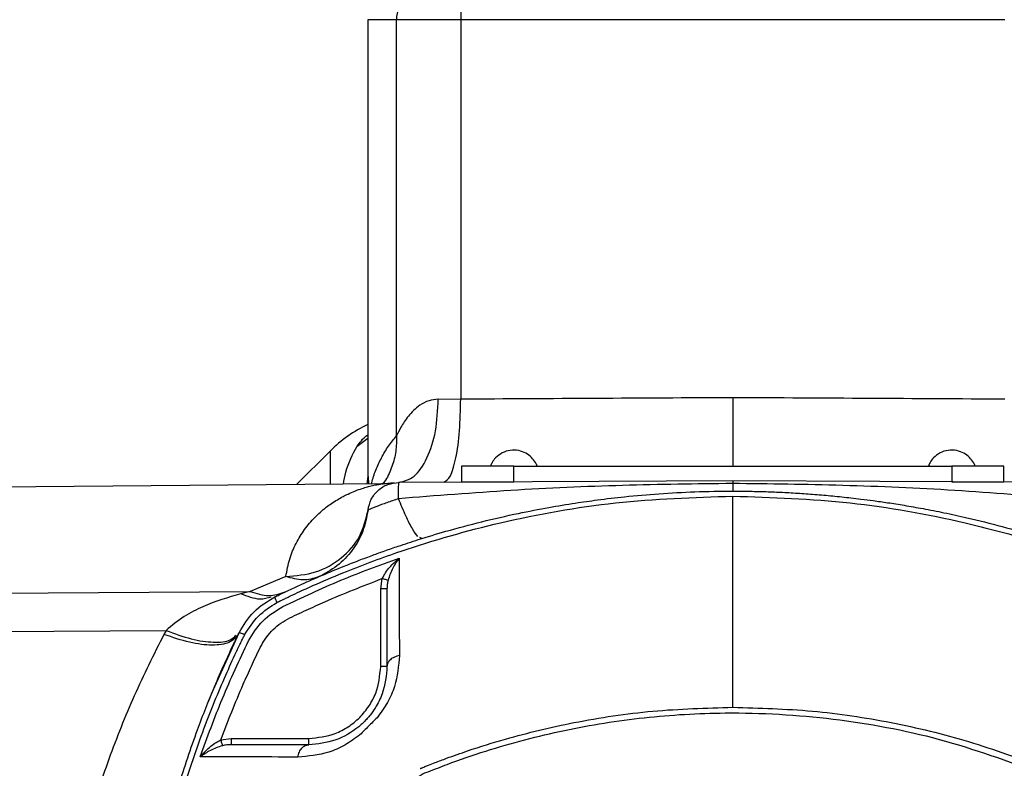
# Model space of a CAD drawing. Header units: millimetres. Extents: x 3 to 4919, y -224 to 3490.
# Tile 7 of 55: x 1558 to 1653, y 89 to 161. Entities that reach past the tile are written whole.
import ezdxf

# ---------------------------------------------------------------- set-up
doc = ezdxf.new("R2010")
doc.units = ezdxf.units.MM

msp = doc.modelspace()

# ---------------------------------------------------------------- linework, layer by layer
at = {"color": 7, "linetype": 'Continuous', "lineweight": 25}
for p, q in [((1591.714, 161.083), (1591.714, 118.108)), ((1600.621, 161.083), (1594.467, 161.083)), ((1594.467, 121.132), (1594.467, 161.083)), ((1600.621, 161.083), (1600.621, 124.68)), ((1652.806, 161.083), (1600.621, 161.083)), ((1598.473, 124.658), (1600.621, 124.68)), ((1588.093, 119.664), (1584.875, 116.446)), ((1600.714, 118.215), (1600.714, 116.715)), ((1605.714, 118.215), (1600.714, 118.215)), ((1605.714, 116.715), (1605.714, 118.215)), ((1605.714, 118.215), (1647.714, 118.215)), ((1647.714, 118.215), (1647.714, 116.715)), ((1652.714, 118.215), (1647.714, 118.215)), ((1652.714, 116.715), (1652.714, 118.215)), ((1593.035, 116.517), (1518.91, 115.871)), ((1626.714, 116.825), (1594.698, 116.658)), ((1600.714, 116.715), (1605.714, 116.715)), ((1658.729, 116.658), (1626.714, 116.825)), ((1647.714, 116.715), (1652.714, 116.715)), ((1596.902, 111.278), (1596.72, 111.371)), ((1583.857, 107.629), (1580.424, 106.183)), ((1592.955, 106.439), (1593.094, 107.429)), ((1518.914, 105.79), (1580.424, 106.183)), ((1580.424, 106.183), (1579.552, 105.97)), ((1592.955, 98.984), (1592.955, 106.439)), ((1518.914, 102.095), (1572.366, 102.456)), ((1572.366, 102.456), (1572.159, 102.076)), ((1593.555, 98.984), (1592.955, 98.984)), ((1577.61, 91.945), (1578.6, 92.084)), ((1578.6, 92.084), (1586.055, 92.084)), ((1586.055, 91.484), (1586.055, 92.084))]:
    msp.add_line(p, q, dxfattribs=at)
at = {"color": 8, "linetype": 'Continuous', "lineweight": 25}
for p, q in [((1594.467, 161.083), (1591.714, 161.083)), ((1590.697, 120.15), (1591.714, 120.903)), ((1588.093, 119.664), (1588.093, 116.474)), ((1591.736, 117.236), (1591.741, 118.108)), ((1591.648, 116.505), (1591.736, 117.236)), ((1591.736, 117.236), (1591.776, 116.506))]:
    msp.add_line(p, q, dxfattribs=at)
at = {"color": 7, "linetype": 'Continuous', "lineweight": 25, "flags": 128}
msp.add_lwpolyline([(1576.353, 95.432), (1576.872, 96.705), (1579.366, 102.227)], dxfattribs=at)
at = {"color": 7, "linetype": 'Continuous', "lineweight": 25}
for centre, radius, start, end in [((1597.501, 161.088), 3.034, 135.78766, 180.10801), ((1611.548, 161.206), 10.927, 169.46681, 180.64894), ((1597.285, 110.472), 13, 115.37684, 135)]:
    msp.add_arc(centre, radius, start, end, dxfattribs=at)
for points, knots in [([(1598.473, 124.658), (1598.171, 124.623), (1597.517, 124.548), (1596.736, 124.108), (1596.096, 123.575), (1595.455, 122.861), (1594.867, 121.958), (1594.595, 121.396), (1594.467, 121.132)], [0, 0, 0, 0, 0.134866, 0.290745, 0.423084, 0.550441, 0.788721, 1, 1, 1, 1]), ([(1594.698, 116.658), (1595.197, 116.78), (1596.194, 117.025), (1597.445, 118.876), (1598.315, 121.518), (1598.421, 123.611), (1598.473, 124.658)], [0, 0, 0, 0, 0.2499997, 0.4999999, 0.7499996, 1, 1, 1, 1]), ([(1598.993, 116.68), (1599.211, 116.802), (1599.648, 117.045), (1600.191, 118.9), (1600.562, 121.545), (1600.601, 123.637), (1600.621, 124.68)], [0, 0, 0, 0, 0.250335, 0.50067, 0.751002, 1, 1, 1, 1]), ([(1600.621, 124.68), (1604.934, 124.704), (1613.559, 124.753), (1622.329, 124.801), (1626.714, 124.825)], [0, 0, 0, 0, 0.500001, 1, 1, 1, 1]), ([(1626.714, 124.825), (1631.099, 124.801), (1639.869, 124.753), (1648.494, 124.704), (1652.806, 124.68)], [0, 0, 0, 0, 0.5, 1, 1, 1, 1]), ([(1607.953, 118.22), (1607.953, 118.223), (1607.93, 118.347), (1607.747, 118.638), (1607.431, 119.088), (1606.878, 119.499), (1606.175, 119.762), (1605.367, 119.785), (1604.584, 119.532), (1604.007, 119.089), (1603.649, 118.632), (1603.533, 118.342), (1603.485, 118.222)], [0, 0, 0, 0, 0.001546, 0.065885, 0.173469, 0.28901, 0.417665, 0.559609, 0.701845, 0.837605, 0.932845, 1, 1, 1, 1]), ([(1649.953, 118.22), (1649.953, 118.223), (1649.93, 118.347), (1649.747, 118.638), (1649.431, 119.088), (1648.878, 119.499), (1648.175, 119.762), (1647.367, 119.785), (1646.584, 119.532), (1646.007, 119.089), (1645.649, 118.632), (1645.533, 118.342), (1645.485, 118.222)], [0, 0, 0, 0, 0.001546, 0.065885, 0.173469, 0.28901, 0.417665, 0.559604, 0.701845, 0.837605, 0.932845, 1, 1, 1, 1]), ([(1583.857, 107.629), (1583.96, 108.201), (1584.167, 109.346), (1584.813, 110.842), (1585.632, 112.174), (1586.614, 113.329), (1587.506, 114.119), (1588.247, 114.657), (1588.782, 115.001), (1589.314, 115.301), (1589.877, 115.582), (1590.495, 115.849), (1591.123, 116.071), (1591.687, 116.238), (1592.111, 116.344), (1592.483, 116.424), (1592.884, 116.497), (1592.974, 116.509), (1593.031, 116.517)], [0, 0, 0, 0, 0.099211, 0.198562, 0.298731, 0.398824, 0.500018, 0.54284, 0.590247, 0.634729, 0.674131, 0.727492, 0.784926, 0.825386, 0.868883, 0.897365, 0.934256, 1, 1, 1, 1]), ([(1591.734, 114.004), (1591.814, 114.36), (1591.973, 115.072), (1592.673, 115.937), (1593.61, 116.537), (1594.335, 116.617), (1594.698, 116.658)], [0, 0, 0, 0, 0.249999, 0.499999, 0.749999, 1, 1, 1, 1]), ([(1594.234, 116.619), (1594.033, 116.591), (1593.635, 116.534), (1593.226, 116.523), (1593.023, 116.517)], [0, 0, 0, 0, 0.502462, 1, 1, 1, 1]), ([(1594.66, 115.091), (1594.661, 115.317), (1594.664, 115.769), (1594.673, 116.264), (1594.684, 116.595), (1594.693, 116.637), (1594.698, 116.658)], [0, 0, 0, 0, 0.250002, 0.500005, 0.749989, 1, 1, 1, 1]), ([(1626.714, 116.553), (1623.194, 116.51), (1616.094, 116.424), (1605.408, 115.949), (1598.251, 115.378), (1594.66, 115.091)], [0, 0, 0, 0, 0.328839, 0.663293, 1, 1, 1, 1]), ([(1626.714, 116.825), (1626.714, 116.814), (1626.714, 116.79), (1626.714, 116.632), (1626.714, 116.553)], [0, 0, 0, 0, 0.499975, 1, 1, 1, 1]), ([(1626.714, 116.553), (1626.714, 116.352), (1626.714, 115.927), (1626.714, 115.86), (1626.714, 115.825)], [0, 0, 0, 0, 0.470656, 1, 1, 1, 1]), ([(1658.767, 115.091), (1655.186, 115.377), (1648.025, 115.949), (1637.339, 116.424), (1630.229, 116.51), (1626.714, 116.553)], [0, 0, 0, 0, 0.335831, 0.671542, 1, 1, 1, 1]), ([(1582.812, 105.673), (1582.813, 105.673), (1582.82, 105.677), (1582.846, 105.69), (1582.944, 105.738), (1583.319, 105.92), (1584.145, 106.315), (1585.561, 106.972), (1587.384, 107.775), (1589.224, 108.538), (1590.834, 109.171), (1592.139, 109.661), (1593.389, 110.112), (1594.841, 110.615), (1596.792, 111.254), (1599.453, 112.055), (1602.657, 112.911), (1605.953, 113.665), (1608.951, 114.248), (1611.477, 114.667), (1613.896, 115.01), (1616.566, 115.324), (1619.682, 115.597), (1623.138, 115.782), (1625.996, 115.834), (1628.21, 115.818), (1629.739, 115.783), (1631.315, 115.724), (1632.936, 115.636), (1634.603, 115.518), (1636.315, 115.368), (1637.79, 115.213), (1639.085, 115.059), (1640.257, 114.907), (1641.64, 114.709), (1643.233, 114.456), (1645.034, 114.139), (1647.041, 113.745), (1650.71, 112.943), (1655.519, 111.657), (1660.921, 109.838), (1664.837, 108.295), (1667.499, 107.138), (1669.117, 106.394), (1670.054, 105.945), (1670.476, 105.742), (1670.58, 105.69), (1670.607, 105.677), (1670.613, 105.674), (1670.615, 105.673), (1670.615, 105.673), (1670.615, 105.673), (1670.615, 105.673), (1670.615, 105.673)], [0, 0, 0, 0, 0.000028, 0.000271, 0.000966, 0.003625, 0.014024, 0.031197, 0.055144, 0.079771, 0.096915, 0.112248, 0.125769, 0.14078, 0.162957, 0.193528, 0.232494, 0.272365, 0.305117, 0.333278, 0.356848, 0.385766, 0.421982, 0.460058, 0.499994, 0.516299, 0.533125, 0.550469, 0.568334, 0.586717, 0.605621, 0.625043, 0.63567, 0.64867, 0.664042, 0.681786, 0.701903, 0.724392, 0.749254, 0.825858, 0.888539, 0.937295, 0.964724, 0.984318, 0.996076, 0.999018, 0.999754, 0.999938, 0.999985, 0.999996, 0.999999, 1, 1, 1, 1, 1]), ([(1583.183, 105.23), (1583.203, 105.24), (1583.24, 105.258), (1583.306, 105.29), (1583.403, 105.337), (1583.576, 105.421), (1583.885, 105.57), (1584.438, 105.834), (1585.429, 106.297), (1587.209, 107.1), (1590.423, 108.456), (1596.245, 110.62), (1604.815, 113.049), (1615.468, 114.966), (1622.957, 115.216), (1626.714, 115.341)], [0, 0, 0, 0, 0.001527, 0.002727, 0.00487, 0.008696, 0.015527, 0.027723, 0.049495, 0.088357, 0.157733, 0.281712, 0.501615, 0.750044, 1, 1, 1, 1]), ([(1626.714, 95.073), (1626.714, 97.057), (1626.714, 101.019), (1626.714, 106.357), (1626.714, 111.233), (1626.714, 113.97), (1626.714, 115.341)], [0, 0, 0, 0, 0.2504426, 0.5001185, 0.7497349, 1, 1, 1, 1]), ([(1626.714, 115.341), (1630.473, 115.216), (1637.965, 114.967), (1647.431, 113.259), (1655.108, 111.229), (1660.867, 109.298), (1665.314, 107.508), (1668.087, 106.259), (1669.297, 105.688), (1669.828, 105.433), (1670.061, 105.319), (1670.164, 105.269), (1670.213, 105.245), (1670.235, 105.235), (1670.245, 105.23)], [0, 0, 0, 0, 0.2501554, 0.4985576, 0.6381283, 0.7786753, 0.9026033, 0.9571298, 0.9811328, 0.9916976, 0.9963464, 0.9983924, 0.9992925, 1, 1, 1, 1]), ([(1594.66, 115.091), (1594.47, 115.031), (1594.091, 114.91), (1593.532, 114.716), (1593.018, 114.526), (1592.577, 114.355), (1592.208, 114.205), (1591.938, 114.092), (1591.765, 114.017), (1591.744, 114.008), (1591.734, 114.004)], [0, 0, 0, 0, 0.12935, 0.258366, 0.386174, 0.512149, 0.62916, 0.759477, 0.880601, 1, 1, 1, 1]), ([(1583.857, 107.629), (1584.827, 107.711), (1586.767, 107.877), (1589.265, 109.309), (1591.12, 111.4), (1591.529, 113.136), (1591.734, 114.004)], [0, 0, 0, 0, 0.25, 0.5000008, 0.750002, 1, 1, 1, 1]), ([(1591.734, 114.004), (1591.601, 113.317), (1591.335, 111.942), (1590.274, 110.109), (1588.826, 108.564), (1587.586, 107.913), (1586.967, 107.587)], [0, 0, 0, 0, 0.249999, 0.499999, 0.749998, 1, 1, 1, 1]), ([(1583.577, 104.759), (1585.412, 105.622), (1589.06, 107.337), (1592.848, 108.713), (1594.73, 109.396)], [0, 0, 0, 0, 0.503147, 1, 1, 1, 1]), ([(1593.094, 107.429), (1593.197, 107.62), (1593.406, 108.007), (1593.945, 108.702), (1594.415, 109.118), (1594.73, 109.396)], [0, 0, 0, 0, 0.2426216, 0.4928642, 1, 1, 1, 1]), ([(1594.73, 109.396), (1594.514, 109.089), (1594.192, 108.631), (1593.842, 107.88), (1593.718, 107.468), (1593.656, 107.265)], [0, 0, 0, 0, 0.507056, 0.757283, 1, 1, 1, 1]), ([(1594.73, 109.396), (1594.73, 107.95), (1594.729, 105.058), (1594.737, 101.708), (1594.741, 100.033)], [0, 0, 0, 0, 0.499972, 1, 1, 1, 1]), ([(1577.61, 91.945), (1578.302, 93.737), (1579.224, 96.126), (1580.567, 99.049), (1581.343, 100.806), (1582.381, 102.467), (1584, 103.605), (1585.804, 104.38), (1588.795, 105.772), (1591.252, 106.719), (1593.094, 107.429)], [0, 0, 0, 0, 0.246744, 0.328868, 0.412883, 0.494054, 0.576371, 0.66198, 0.746484, 1, 1, 1, 1]), ([(1586.967, 107.587), (1586.483, 107.439), (1585.515, 107.142), (1584.41, 107.467), (1583.857, 107.629)], [0, 0, 0, 0, 0.499997, 1, 1, 1, 1]), ([(1593.656, 107.265), (1593.632, 107.272), (1593.585, 107.286), (1593.434, 107.329), (1593.265, 107.379), (1593.151, 107.412), (1593.094, 107.429)], [0, 0, 0, 0, 0.279728, 0.559413, 0.779712, 1, 1, 1, 1]), ([(1593.656, 107.265), (1593.626, 107.129), (1593.567, 106.857), (1593.559, 106.579), (1593.555, 106.439)], [0, 0, 0, 0, 0.498236, 1, 1, 1, 1]), ([(1579.552, 105.97), (1578.315, 105.606), (1576.435, 105.054), (1574.03, 103.827), (1572.933, 102.923), (1572.366, 102.456)], [0, 0, 0, 0, 0.481164, 0.731924, 1, 1, 1, 1]), ([(1580.424, 106.183), (1581.028, 105.997), (1582.237, 105.626), (1583.271, 105.971), (1583.788, 106.144)], [0, 0, 0, 0, 0.500009, 1, 1, 1, 1]), ([(1593.555, 106.439), (1593.546, 106.439), (1593.528, 106.439), (1593.389, 106.439), (1593.191, 106.439), (1593.034, 106.439), (1592.955, 106.439)], [0, 0, 0, 0, 0.249987, 0.5, 0.750013, 1, 1, 1, 1]), ([(1593.555, 106.439), (1593.555, 105.268), (1593.555, 102.924), (1593.555, 100.299), (1593.555, 98.984)], [0, 0, 0, 0, 0.499203, 1, 1, 1, 1]), ([(1579.366, 102.227), (1579.796, 102.945), (1580.657, 104.381), (1582.093, 105.242), (1582.812, 105.673)], [0, 0, 0, 0, 0.4998296, 1, 1, 1, 1]), ([(1579.903, 102.036), (1580.305, 102.668), (1581.107, 103.933), (1582.372, 104.735), (1583.004, 105.136)], [0, 0, 0, 0, 0.500394, 1, 1, 1, 1]), ([(1583.004, 105.136), (1582.934, 105.303), (1582.81, 105.601), (1582.811, 105.651), (1582.812, 105.673)], [0, 0, 0, 0, 0.5595361, 1, 1, 1, 1]), ([(1583.004, 105.136), (1583.034, 105.152), (1583.093, 105.183), (1583.153, 105.215), (1583.183, 105.23)], [0, 0, 0, 0, 0.505808, 1, 1, 1, 1]), ([(1580.28, 101.462), (1580.699, 102.142), (1581.537, 103.502), (1582.897, 104.34), (1583.577, 104.759)], [0, 0, 0, 0, 0.499839, 1, 1, 1, 1]), ([(1572.159, 102.076), (1571.185, 100.13), (1569.255, 96.275), (1566.833, 90.176), (1564.781, 83.873), (1563.174, 77.347), (1561.994, 70.611), (1561.627, 66.043), (1561.443, 63.759)], [0, 0, 0, 0, 0.169962, 0.33675, 0.500265, 0.667774, 0.833916, 1, 1, 1, 1]), ([(1569.214, 58.325), (1569.216, 58.819), (1569.22, 59.823), (1569.256, 61.352), (1569.315, 62.927), (1569.403, 64.549), (1569.521, 66.216), (1569.671, 67.928), (1569.826, 69.403), (1569.98, 70.698), (1570.132, 71.87), (1570.33, 73.253), (1570.583, 74.846), (1570.9, 76.647), (1571.294, 78.653), (1572.096, 82.322), (1573.382, 87.131), (1575.201, 92.533), (1576.744, 96.449), (1577.9, 99.111), (1578.645, 100.728), (1579.092, 101.666), (1579.298, 102.087), (1579.348, 102.192), (1579.362, 102.218), (1579.365, 102.225), (1579.366, 102.227), (1579.366, 102.227), (1579.366, 102.227), (1579.366, 102.227), (1579.366, 102.227)], [0, 0, 0, 0, 0.0326093, 0.0662577, 0.1009457, 0.1366737, 0.1734417, 0.211249, 0.2500964, 0.2713488, 0.2973464, 0.328089, 0.3635776, 0.4038116, 0.4487904, 0.4985143, 0.6517195, 0.7770804, 0.8745922, 0.9294487, 0.9686359, 0.992153, 0.9980353, 0.9995073, 0.9998762, 0.9999686, 0.999992, 0.9999982, 0.9999997, 1, 1, 1, 1]), ([(1579.284, 102.059), (1579.044, 101.774), (1578.563, 101.203), (1576.865, 100.969), (1574.671, 101.212), (1572.997, 101.788), (1572.159, 102.076)], [0, 0, 0, 0, 0.249998, 0.499999, 0.749999, 1, 1, 1, 1]), ([(1579.903, 102.036), (1579.752, 102.099), (1579.449, 102.225), (1579.394, 102.226), (1579.366, 102.227)], [0, 0, 0, 0, 0.499995, 1, 1, 1, 1]), ([(1579.903, 102.036), (1579.887, 102.006), (1579.855, 101.946), (1579.824, 101.886), (1579.809, 101.856)], [0, 0, 0, 0, 0.5081334, 1, 1, 1, 1]), ([(1579.809, 14.794), (1579.809, 14.794), (1579.809, 14.794), (1579.809, 14.794), (1579.809, 14.795), (1579.808, 14.796), (1579.805, 14.803), (1579.792, 14.829), (1579.741, 14.934), (1579.537, 15.352), (1579.092, 16.285), (1578.351, 17.894), (1577.238, 20.45), (1575.787, 24.112), (1574.094, 29.044), (1572.876, 33.397), (1572.136, 36.546), (1571.798, 38.105), (1571.524, 39.457), (1571.269, 40.812), (1571.033, 42.17), (1570.501, 45.513), (1569.887, 50.892), (1569.555, 59.597), (1570.13, 69.573), (1571.771, 79.036), (1573.81, 86.713), (1575.738, 92.474), (1577.53, 96.923), (1578.779, 99.697), (1579.351, 100.908), (1579.606, 101.439), (1579.719, 101.671), (1579.767, 101.772), (1579.792, 101.822), (1579.803, 101.845), (1579.809, 101.856)], [0, 0, 0, 0, 0, 0.000001, 0.000004, 0.000016, 0.000062, 0.000246, 0.000984, 0.003935, 0.015734, 0.035387, 0.06289, 0.108506, 0.166483, 0.236359, 0.258838, 0.274148, 0.28945, 0.304747, 0.320041, 0.335337, 0.417405, 0.500035, 0.625063, 0.749214, 0.819005, 0.889287, 0.951273, 0.978551, 0.99056, 0.995846, 0.998152, 0.999147, 0.999571, 1, 1, 1, 1]), ([(1575.642, 90.309), (1576.326, 92.191), (1577.701, 95.979), (1579.417, 99.627), (1580.28, 101.462)], [0, 0, 0, 0, 0.496852, 1, 1, 1, 1]), ([(1594.741, 100.033), (1594.66, 99.052), (1594.539, 97.579), (1593.667, 95.523), (1592.955, 94.558), (1592.6, 94.076)], [0, 0, 0, 0, 0.498772, 0.749502, 1, 1, 1, 1]), ([(1594.741, 100.033), (1594.576, 99.991), (1594.248, 99.908), (1593.865, 99.655), (1593.605, 99.34), (1593.572, 99.102), (1593.555, 98.984)], [0, 0, 0, 0, 0.249995, 0.500004, 0.750013, 1, 1, 1, 1]), ([(1593.555, 98.984), (1593.482, 98.126), (1593.372, 96.837), (1592.58, 95.219), (1592.029, 94.434), (1591.664, 93.998), (1591.342, 93.657), (1591.058, 93.393), (1590.191, 92.655), (1588.45, 91.692), (1586.906, 91.558), (1586.055, 91.484)], [0, 0, 0, 0, 0.250309, 0.376295, 0.439383, 0.471025, 0.502289, 0.53362, 0.549277, 0.751431, 1, 1, 1, 1]), ([(1586.055, 92.084), (1586.923, 92.176), (1588.258, 92.318), (1589.865, 93.178), (1590.97, 94.069), (1591.861, 95.174), (1592.721, 96.781), (1592.863, 98.116), (1592.955, 98.984)], [0, 0, 0, 0, 0.239458, 0.36836, 0.500001, 0.63164, 0.760543, 1, 1, 1, 1]), ([(1596.174, 87.609), (1596.232, 87.759), (1596.319, 87.988), (1596.462, 88.28), (1596.786, 88.654), (1597.834, 88.99), (1599.91, 89.86), (1604.258, 91.309), (1610.523, 92.98), (1618.221, 94.198), (1626.852, 94.714), (1636.357, 94.151), (1646.607, 92.267), (1653.119, 89.896), (1656.386, 88.707)], [0, 0, 0, 0, 0.007789, 0.011776, 0.015614, 0.031245, 0.062683, 0.125534, 0.250747, 0.375216, 0.50013, 0.666643, 0.832763, 1, 1, 1, 1]), ([(1596.748, 89.2), (1596.763, 89.205), (1596.789, 89.216), (1596.835, 89.235), (1596.903, 89.262), (1597.024, 89.311), (1597.241, 89.399), (1597.629, 89.553), (1598.323, 89.824), (1599.568, 90.294), (1601.809, 91.085), (1605.848, 92.346), (1611.754, 93.755), (1619.046, 94.859), (1624.154, 95.002), (1626.714, 95.073)], [0, 0, 0, 0, 0.001525, 0.002724, 0.004863, 0.008685, 0.015507, 0.027693, 0.049451, 0.088302, 0.15766, 0.281488, 0.501349, 0.750108, 1, 1, 1, 1]), ([(1626.714, 95.073), (1629.267, 95.003), (1634.362, 94.862), (1641.934, 93.709), (1649.398, 91.93), (1654.195, 90.133), (1656.6, 89.231)], [0, 0, 0, 0, 0.249999, 0.498759, 0.748627, 1, 1, 1, 1]), ([(1592.6, 94.076), (1592.327, 93.803), (1591.782, 93.258), (1591.237, 92.712), (1590.963, 92.439)], [0, 0, 0, 0, 0.499232, 1, 1, 1, 1]), ([(1575.642, 90.309), (1575.921, 90.623), (1576.336, 91.094), (1577.031, 91.633), (1577.419, 91.842), (1577.61, 91.945)], [0, 0, 0, 0, 0.5070452, 0.7574963, 1, 1, 1, 1]), ([(1577.61, 91.945), (1577.629, 91.88), (1577.667, 91.75), (1577.717, 91.579), (1577.756, 91.444), (1577.768, 91.403), (1577.774, 91.383)], [0, 0, 0, 0, 0.249987, 0.499992, 0.750043, 1, 1, 1, 1]), ([(1578.6, 92.084), (1578.6, 92.005), (1578.6, 91.848), (1578.6, 91.65), (1578.6, 91.511), (1578.6, 91.493), (1578.6, 91.484)], [0, 0, 0, 0, 0.249999, 0.4999952, 0.7500135, 1, 1, 1, 1]), ([(1590.963, 92.439), (1590.482, 92.084), (1589.518, 91.373), (1587.463, 90.5), (1585.988, 90.379), (1585.006, 90.298)], [0, 0, 0, 0, 0.249815, 0.500551, 1, 1, 1, 1]), ([(1577.774, 91.383), (1577.571, 91.321), (1577.158, 91.197), (1576.408, 90.847), (1575.949, 90.524), (1575.642, 90.309)], [0, 0, 0, 0, 0.2426, 0.493045, 1, 1, 1, 1]), ([(1578.6, 91.484), (1578.46, 91.48), (1578.182, 91.472), (1577.909, 91.412), (1577.774, 91.383)], [0, 0, 0, 0, 0.501781, 1, 1, 1, 1]), ([(1586.055, 91.484), (1584.74, 91.484), (1582.115, 91.484), (1579.77, 91.484), (1578.6, 91.484)], [0, 0, 0, 0, 0.500803, 1, 1, 1, 1]), ([(1585.006, 90.298), (1585.048, 90.462), (1585.131, 90.791), (1585.383, 91.174), (1585.699, 91.434), (1585.936, 91.467), (1586.055, 91.484)], [0, 0, 0, 0, 0.250008, 0.500012, 0.75002, 1, 1, 1, 1]), ([(1585.006, 90.298), (1583.332, 90.302), (1579.981, 90.309), (1577.089, 90.309), (1575.642, 90.309)], [0, 0, 0, 0, 0.499829, 1, 1, 1, 1])]:
    msp.add_open_spline(points, degree=3, knots=knots, dxfattribs=at)
at = {"color": 8, "linetype": 'Continuous', "lineweight": 25}
for points, knots in [([(1626.714, 124.825), (1626.714, 124.177), (1626.713, 122.964), (1626.713, 121.007), (1626.714, 119.239), (1626.714, 118.505), (1626.714, 118.215)], [0, 0, 0, 0, 0.24241, 0.454035, 0.784572, 1, 1, 1, 1]), ([(1590.697, 120.15), (1590.821, 120.319), (1591.071, 120.661), (1591.428, 121.045), (1591.713, 121.242), (1591.714, 121.242)], [0, 0, 0, 0, 0.495631, 0.99833, 1, 1, 1, 1]), ([(1592.073, 116.509), (1592.081, 116.548), (1592.171, 116.999), (1592.475, 117.846), (1593, 119.029), (1593.66, 120.138), (1594.205, 120.81), (1594.467, 121.132)], [0, 0, 0, 0, 0.023124, 0.268039, 0.518054, 0.768492, 1, 1, 1, 1]), ([(1594.467, 121.132), (1594.464, 120.631), (1594.456, 119.627), (1594.064, 118.189), (1593.605, 117.113), (1593.195, 116.595), (1593.089, 116.461)], [0, 0, 0, 0, 0.29871, 0.597414, 0.896123, 1, 1, 1, 1]), ([(1589.368, 116.485), (1589.436, 116.88), (1589.679, 118.274), (1590.272, 119.366), (1590.697, 120.15)], [0, 0, 0, 0, 0.282741, 1, 1, 1, 1]), ([(1596.523, 111.47), (1596.356, 111.682), (1596.021, 112.107), (1595.368, 113.375), (1594.896, 114.519), (1594.66, 115.091)], [0, 0, 0, 0, 0.333339, 0.666667, 1, 1, 1, 1]), ([(1582.442, 105.655), (1582.093, 105.552), (1581.221, 105.295), (1580.178, 105.717), (1579.552, 105.97)], [0, 0, 0, 0, 0.399925, 1, 1, 1, 1]), ([(1572.366, 102.456), (1573.185, 102.152), (1574.825, 101.542), (1576.967, 101.258), (1578.487, 101.396), (1578.906, 101.836), (1579.07, 102.008)], [0, 0, 0, 0, 0.27394, 0.548982, 0.824027, 1, 1, 1, 1])]:
    msp.add_open_spline(points, degree=3, knots=knots, dxfattribs=at)

doc.saveas('drawing.dxf')
